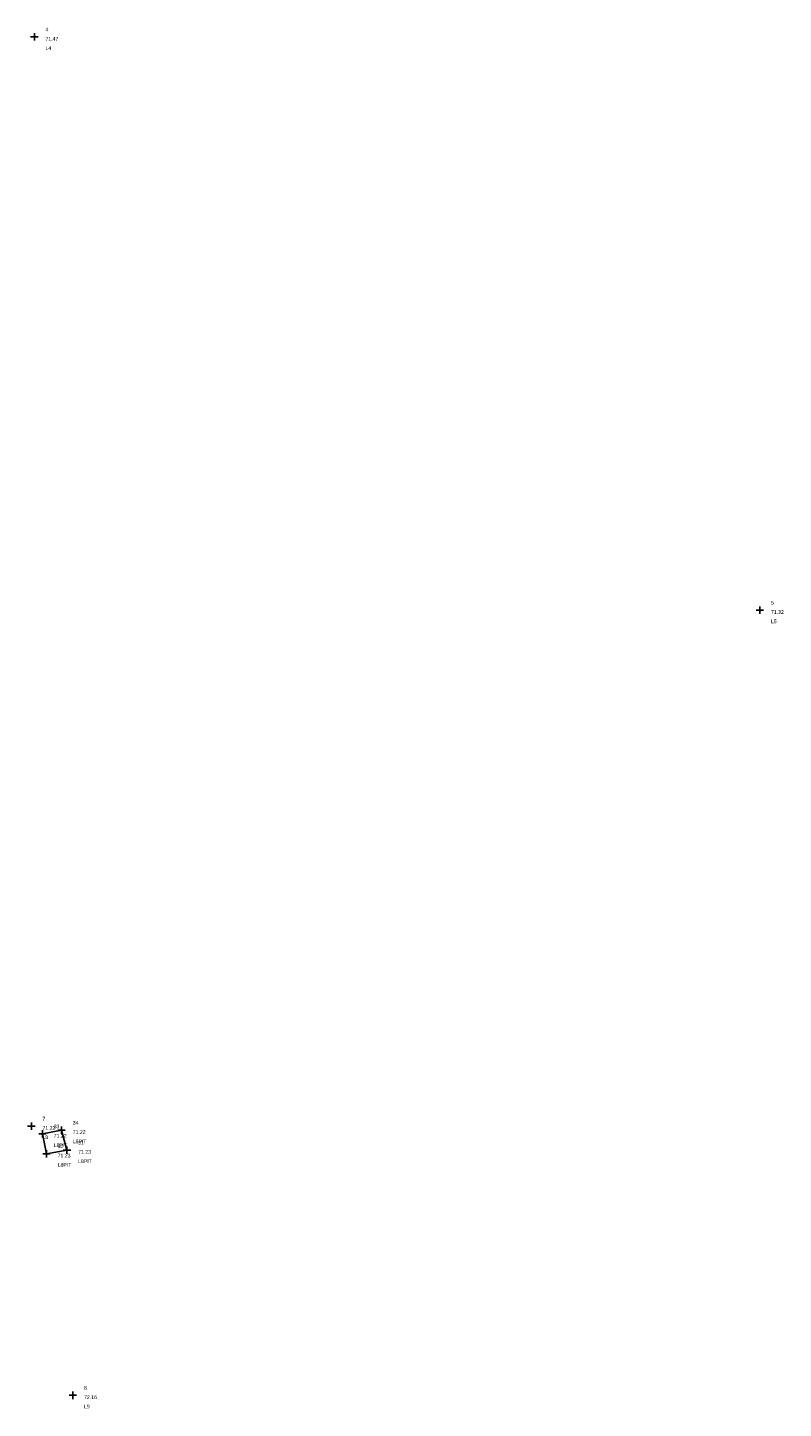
# Model space of a CAD drawing. Header units: feet. Extents: x 663456 to 663633, y 733153 to 733262.
# Tile 2 of 6: x 663512 to 663542, y 733206 to 733262. Entities that reach past the tile are written whole.
import ezdxf

# ---------------------------------------------------------------- set-up
doc = ezdxf.new("R2010")
doc.units = ezdxf.units.FT
doc.header["$MEASUREMENT"] = 0
doc.layers.get('0').update_dxf_attribs({"linetype": 'CONTINUOUS'})
for name, color, linetype in [('PNTDESC_TEXT', 3, 'CONTINUOUS'), ('PNTELEV_TEXT', 5, 'CONTINUOUS'), ('PNTNO_TEXT', 1, 'CONTINUOUS'), ('PNTS', 1, 'CONTINUOUS')]:
    doc.layers.add(name, color=color, linetype=linetype)
doc.styles.add('PTXT', font='TXT')

# ---------------------------------------------------------------- blocks, each defined once
blk = doc.blocks.new('SPT9')
at = {"color": 0, "linetype": 'Continuous'}
for p, q in [((-0.5, 0), (0.5, 0)), ((0, -0.5), (0, 0.5))]:
    blk.add_line(p, q, dxfattribs=at)

msp = doc.modelspace()

# ---------------------------------------------------------------- linework, layer by layer
at = {"linetype": 'ByBlock', "elevation": 71.21662}
msp.add_lwpolyline([(663513.11158, 733217.30895), (663512.34311, 733217.15941), (663512.50336, 733216.35957), (663513.32873, 733216.50827), (663513.11158, 733217.30895)], dxfattribs=at)
at = {"layer": 'PNTS'}
for p in [(663512.01271, 733261.41273, 71.46885), (663541.27179, 733238.28802, 71.31516), (663511.89162, 733217.47487, 71.21855), (663512.34311, 733217.15941, 71.21994), (663513.11158, 733217.30895, 71.21662), (663512.50336, 733216.35957, 71.23247), (663513.32873, 733216.50827, 71.2258), (663513.56505, 733206.61489, 72.16418)]:
    msp.add_point(p, dxfattribs=at)

# ---------------------------------------------------------------- block references
at = {"layer": 'PNTS', "xscale": 0.3, "yscale": 0.3, "zscale": 0.3}
for p in [(663512.01271, 733261.41273, 71.46885), (663541.27179, 733238.28802, 71.31516), (663511.89162, 733217.47487, 71.21855), (663513.11158, 733217.30895, 71.21662), (663512.34311, 733217.15941, 71.21994), (663512.50336, 733216.35957, 71.23247), (663513.32873, 733216.50827, 71.2258), (663513.56505, 733206.61489, 72.16418)]:
    msp.add_blockref('SPT9', p, dxfattribs=at)

# ---------------------------------------------------------------- texts
at = {"layer": 'PNTDESC_TEXT', "style": 'PTXT'}
for s, p in [('L4', (663512.46271, 733260.88773, 71.46885)), ('L5', (663541.72179, 733237.76302, 71.31516)), ('L8', (663512.34162, 733216.94987, 71.21855)), ('L8PIT', (663513.56158, 733216.78395, 71.21662)), ('L8PIT', (663512.79311, 733216.63441, 71.21994)), ('L8PIT', (663512.95336, 733215.83457, 71.23247)), ('L8PIT', (663513.77873, 733215.98327, 71.2258)), ('L9', (663514.01505, 733206.08989, 72.16418))]:
    msp.add_text(s, height=0.15, dxfattribs=at).set_placement(p)
at = {"layer": 'PNTELEV_TEXT', "style": 'PTXT'}
for s, p in [('71.47', (663512.46271, 733261.26273, 71.46885)), ('71.32', (663541.72179, 733238.13802, 71.31516)), ('71.22', (663512.34162, 733217.32487, 71.21855)), ('71.22', (663512.79311, 733217.00941, 71.21994)), ('71.22', (663513.56158, 733217.15895, 71.21662)), ('71.23', (663512.95336, 733216.20957, 71.23247)), ('71.23', (663513.77873, 733216.35827, 71.2258)), ('72.16', (663514.01505, 733206.46489, 72.16418))]:
    msp.add_text(s, height=0.15, dxfattribs=at).set_placement(p)
at = {"layer": 'PNTNO_TEXT', "style": 'PTXT'}
for s, p in [('4', (663512.46271, 733261.63773, 71.46885)), ('5', (663541.72179, 733238.51302, 71.31516)), ('7', (663512.34162, 733217.69987, 71.21855)), ('33', (663512.79311, 733217.38441, 71.21994)), ('34', (663513.56158, 733217.53395, 71.21662)), ('32', (663512.95336, 733216.58457, 71.23247)), ('31', (663513.77873, 733216.73327, 71.2258)), ('8', (663514.01505, 733206.83989, 72.16418))]:
    msp.add_text(s, height=0.15, dxfattribs=at).set_placement(p)

doc.saveas('drawing.dxf')
